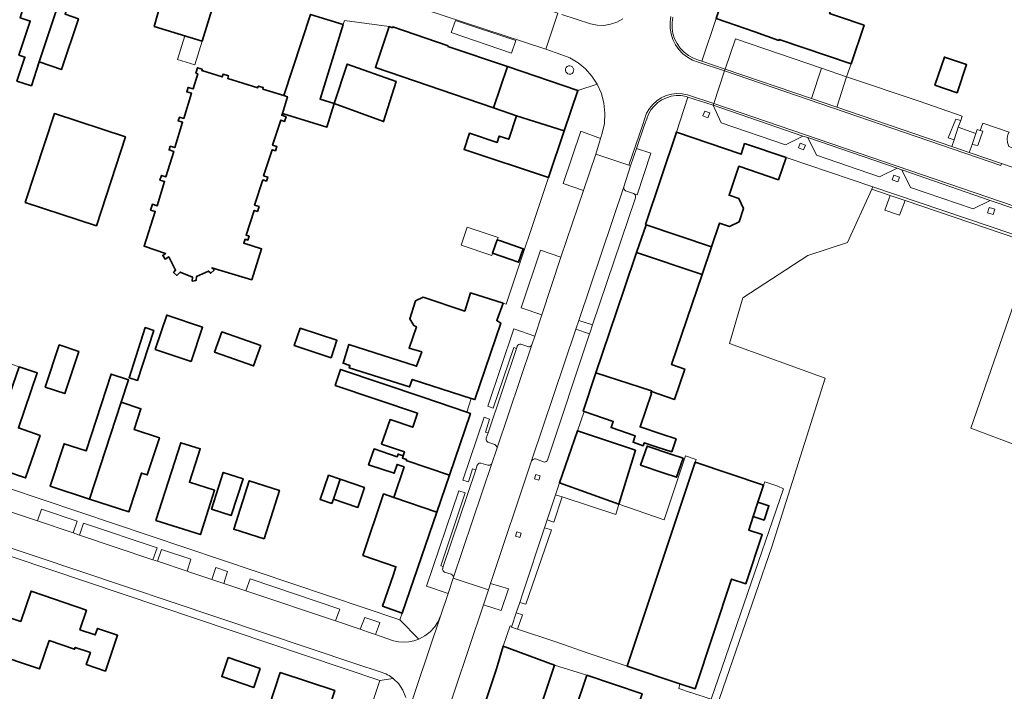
# Model space of a CAD drawing. Header units: metres. Extents: x 33225 to 36661, y 376385 to 377815.
# Tile 28 of 49: x 34772 to 34927, y 376929 to 377035. Entities that reach past the tile are written whole.
import ezdxf

# ---------------------------------------------------------------- set-up
doc = ezdxf.new("R2010")
doc.units = ezdxf.units.M
for name, color, linetype, lineweight in [('B-WE-GR-BEPLANTING_CULTUUR_HEESTERS-GV', 252, 'Continuous', 18), ('B-WE-GR-BEPLANTING_CULTUUR_VASTE PLANTENVAK-GV', 252, 'Continuous', 18), ('B-WE-GR-GRAS-GV', 252, 'Continuous', 13), ('B-WE-IE-TERREINAFSCHEIDING_KUNSTMATIG_MUUR-GV', 252, 'Continuous', 18), ('B-WE-OG-BEBOUWING-GV', 7, 'Continuous', 35), ('B-WE-OG-BEBOUWING_LUIFEL-GV', 252, 'Continuous', 18), ('B-WE-OG-TERREIN_CULTUURSCHEIDING-GV', 252, 'Continuous', 18), ('B-WE-OG-TERREIN_ERF-GV', 252, 'Continuous', 18), ('B-WE-OG-TERREIN_ONBEGROEID-GV', 252, 'Continuous', 18), ('B-WE-OG-WEG-GV', 252, 'Continuous', 18), ('B-WE-VH-VERHARDING_ASFALT-GV', 252, 'Continuous', 18), ('B-WE-VH-VERHARDING_BETONSTRAATSTEEN-GV', 252, 'Continuous', 18), ('B-WE-VH-VERHARDING_GESLOTEN-GV', 252, 'Continuous', 18), ('B-WE-VH-VERHARDING_HALFVERHARDING_GRIND-GV', 252, 'Continuous', 18), ('B-WE-VH-VERHARDING_STRAATBAKSTEEN-GV', 252, 'Continuous', 18), ('B-WE-VH-VERHARDING_TEGEL-GV', 252, 'Continuous', 18)]:
    doc.layers.add(name, color=color, linetype=linetype, lineweight=lineweight)

msp = doc.modelspace()

# ---------------------------------------------------------------- linework, layer by layer
at = {"layer": 'B-WE-GR-BEPLANTING_CULTUUR_HEESTERS-GV'}
for points in [[(34919.827, 377017.956), (34920.235, 377019.023), (34919.44, 377019.246), (34918.248, 377016.286), (34919.201, 377015.961)], [(34862.774, 377013.708), (34863.523, 377016.203), (34860.389, 377017.32), (34857.614, 377009.072), (34860.828, 377007.97)], [(34923.311, 377017.451), (34922.826, 377017.576), (34922.624, 377016.983), (34922.039, 377015.218), (34922.94, 377015.098), (34923.721, 377017.344)], [(34871.439, 377013.861), (34869.194, 377014.618), (34868.248, 377011.86), (34867.186, 377008.57), (34867.16, 377008.423), (34867.177, 377008.275), (34867.237, 377008.138), (34867.333, 377008.025), (34867.459, 377007.944), (34868.721, 377007.498), (34869.296, 377007.295)], [(34857.267, 376997.466), (34854.031, 376998.573), (34850.986, 376989.497), (34854.286, 376988.393)], [(34862.248, 376986.815), (34860.091, 376987.523), (34859.619, 376986.125), (34861.782, 376985.426), (34861.858, 376985.656)], [(34849.848, 376983.256), (34850.283, 376983.116), (34850.4, 376983.463), (34850.489, 376983.606), (34850.619, 376983.713), (34850.776, 376983.774), (34850.944, 376983.784), (34851.106, 376983.74), (34852.035, 376983.409), (34852.185, 376983.37), (34852.34, 376983.38), (34852.483, 376983.438), (34852.601, 376983.539), (34852.681, 376983.672), (34853.151, 376985.064), (34849.879, 376986.213), (34845.74, 376974.044), (34846.628, 376973.724)], [(34847.2, 376967.311), (34847.206, 376967.473), (34847.171, 376967.631), (34847.096, 376967.774), (34846.987, 376967.894), (34846.851, 376967.982), (34845.744, 376968.377), (34845.632, 376968.461), (34845.547, 376968.572), (34845.498, 376968.703), (34845.487, 376968.843), (34845.515, 376968.98), (34845.793, 376969.804), (34845.391, 376969.942), (34846.05, 376971.99), (34845.176, 376972.303), (34841.811, 376962.384), (34842.692, 376962.084), (34843.364, 376964.143), (34843.863, 376963.983), (34844.108, 376964.711), (34844.169, 376964.84), (34844.265, 376964.947), (34844.386, 376965.022), (34844.524, 376965.06), (34844.667, 376965.057), (34845.786, 376964.728), (34845.928, 376964.704), (34846.072, 376964.722), (34846.204, 376964.78), (34846.314, 376964.873), (34846.394, 376964.993)], [(34842.169, 376960.359), (34841.218, 376960.67), (34836.126, 376945.659), (34839.516, 376944.514), (34840.324, 376946.95), (34840.341, 376947.097), (34840.313, 376947.241), (34840.243, 376947.371), (34840.136, 376947.473), (34840.003, 376947.537), (34838.924, 376947.885), (34838.81, 376947.972), (34838.722, 376948.085), (34838.666, 376948.216), (34838.646, 376948.358), (34838.662, 376948.5), (34838.746, 376948.751), (34838.338, 376948.879)], [(34857.473, 376959.729), (34856.403, 376960.055), (34855.103, 376956.126), (34856.136, 376955.766)], [(34855.763, 376954.538), (34854.684, 376954.861), (34851.276, 376944.567), (34850.789, 376943.095), (34851.723, 376942.836)], [(34846.207, 376946.107), (34845.873, 376945.103), (34845.076, 376942.71), (34847.843, 376941.832), (34849.024, 376945.251)], [(34851.233, 376941.173), (34850.248, 376941.46), (34849.55, 376939.35), (34849.509, 376939.225), (34850.444, 376938.914)]]:
    msp.add_lwpolyline(points, close=True, dxfattribs=at)
at = {"layer": 'B-WE-GR-BEPLANTING_CULTUUR_VASTE PLANTENVAK-GV'}
msp.add_lwpolyline([(34840.68, 377034.76), (34840, 377032.85), (34849.48, 377029.62), (34850.16, 377031.62)], close=True, dxfattribs=at)
at = {"layer": 'B-WE-GR-GRAS-GV'}
msp.add_lwpolyline([(34945.14, 376961.78), (34921.791, 376970.577), (34931.839, 376999.485), (34911.487, 377006.415), (34910.59, 377004.08), (34908.288, 377004.874), (34909.111, 377007.224), (34906.23, 377008.205), (34902.41, 376999.814), (34896.126, 376997.763), (34885.939, 376991.082), (34883.823, 376983.873), (34898.904, 376978.449), (34890.503, 376951.858), (34880.185, 376922.026)], dxfattribs=at)
at = {"layer": 'B-WE-IE-TERREINAFSCHEIDING_KUNSTMATIG_MUUR-GV'}
msp.add_lwpolyline([(34931.993, 376999.927), (34906.401, 377008.58), (34906.23, 377008.205), (34909.111, 377007.224), (34911.487, 377006.415), (34931.839, 376999.485)], close=True, dxfattribs=at)
at = {"layer": 'B-WE-OG-BEBOUWING-GV'}
for points in [[(34769.796, 377038.289), (34769.675, 377037.924), (34772.67, 377036.927), (34772.096, 377035.204), (34773.704, 377034.669), (34771.919, 377029.306), (34772.86, 377028.993), (34771.606, 377025.227), (34773.894, 377024.489), (34775.136, 377028.235), (34781.427, 377047.213), (34773.53, 377049.691), (34769.998, 377038.895)], [(34785.8, 377045.84), (34781.427, 377047.213), (34775.136, 377028.235), (34778.642, 377027.068), (34781.297, 377035.046), (34779.185, 377035.749), (34779.934, 377037.997), (34782.901, 377037.01)], [(34885.441, 377046.185), (34881.692, 377035.099), (34887.828, 377032.966), (34891.597, 377031.635), (34891.649, 377031.786), (34902.987, 377027.942), (34905.009, 377034.007), (34901.112, 377035.342), (34899.579, 377035.863), (34899.685, 377036.176), (34893.797, 377038.177), (34895.37, 377042.806)], [(34800.781, 377031.502), (34803.45, 377040.2), (34795.71, 377042.62), (34793.235, 377033.816)], [(34822.96, 377034.11), (34817.85, 377035.73), (34813.626, 377022.929), (34814.214, 377022.762), (34813.419, 377020.131), (34820.414, 377017.97), (34821.568, 377021.706), (34819.341, 377022.394)], [(34830.25, 377033.82), (34828.051, 377027.353), (34846.668, 377021.022), (34848.87, 377027.496), (34839.48, 377030.68), (34839.51, 377030.76), (34830.78, 377033.74), (34830.73, 377033.61)], [(34916.162, 377024.566), (34919.642, 377023.385), (34921.148, 377027.825), (34917.668, 377029.006)], [(34813.419, 377020.131), (34814.214, 377022.762), (34813.626, 377022.929), (34810.337, 377023.955), (34810.409, 377024.186), (34809.623, 377024.431), (34809.535, 377024.148), (34804.815, 377025.624), (34804.939, 377026.023), (34804.062, 377026.297), (34803.934, 377025.888), (34800.717, 377026.893), (34800.776, 377027.082), (34800.054, 377027.308), (34799.796, 377026.469), (34800.089, 377026.379), (34799.354, 377023.987), (34798.574, 377024.227), (34798.364, 377023.544), (34799.099, 377023.318), (34797.872, 377019.327), (34797.203, 377019.532), (34797.021, 377018.942), (34797.697, 377018.734), (34796.47, 377014.742), (34795.755, 377014.962), (34795.574, 377014.372), (34796.295, 377014.15), (34795.068, 377010.157), (34794.367, 377010.373), (34794.139, 377009.632), (34794.874, 377009.406), (34793.697, 377005.58), (34792.937, 377005.813), (34792.659, 377004.91), (34793.398, 377004.683), (34791.636, 376999.203), (34795.023, 376998.068), (34794.57, 376997.759), (34794.962, 376997.185), (34795.518, 376997.564), (34796.594, 376995.453), (34796.271, 376995.09), (34796.813, 376994.609), (34797.29, 376995.146), (34799.281, 376994.326), (34799.224, 376993.734), (34799.824, 376993.813), (34799.882, 376994.42), (34801.792, 376995.3), (34802.137, 376994.947), (34802.644, 376995.441), (34802.298, 376995.795), (34808.576, 376993.931), (34810.132, 376998.813), (34807.326, 376999.679), (34807.539, 377000.322), (34807.997, 377000.17), (34808.202, 377000.787), (34807.69, 377000.957), (34808.984, 377004.859), (34809.479, 377004.694), (34809.734, 377005.461), (34809.028, 377005.695), (34810.338, 377009.644), (34810.893, 377009.459), (34811.102, 377010.09), (34810.457, 377010.304), (34811.821, 377014.417), (34812.302, 377014.257), (34812.526, 377014.934), (34811.881, 377015.148), (34813.18, 377019.066), (34813.75, 377018.877), (34813.989, 377019.599), (34813.304, 377019.826)], [(34821.568, 377021.706), (34829.344, 377018.848), (34831.308, 377025.17), (34823.616, 377027.891)], [(34859.92, 377023.75), (34848.87, 377027.496), (34846.668, 377021.022), (34849.23, 377020.11), (34850.269, 377019.767), (34857.788, 377017.391)], [(34788.714, 377016.417), (34777.527, 377020.094), (34772.931, 377006.11), (34784.118, 377002.434)], [(34857.788, 377017.391), (34850.269, 377019.767), (34849.047, 377016.064), (34847.557, 377016.556), (34847.233, 377015.573), (34842.87, 377017.014), (34842.022, 377014.446), (34855.327, 377010.054)], [(34892.722, 377013.208), (34886.18, 377015.37), (34885.64, 377013.69), (34875.45, 377017.19), (34870.59, 377002.65), (34870.68, 377002.6), (34880.979, 376999.106), (34882.25, 377002.853), (34883.816, 377002.33), (34885.335, 377003.071), (34886.015, 377005.141), (34885.307, 377006.716), (34883.74, 377007.242), (34885.286, 377011.799), (34891.526, 377009.682)], [(34880.979, 376999.106), (34870.68, 377002.6), (34869.178, 376998.199), (34879.503, 376994.756)], [(34847.929, 377000), (34847.257, 377000.234), (34846.519, 376998.112), (34850.611, 376996.687), (34851.349, 376998.809)], [(34879.503, 376994.756), (34869.178, 376998.199), (34867.22, 376992.46), (34864.92, 376985.64), (34862.794, 376979.247), (34871.555, 376976.438), (34871.517, 376976.327), (34875.147, 376975.095), (34876.764, 376979.861), (34874.688, 376980.566)], [(34848.17, 376990.249), (34843.034, 376991.863), (34842.115, 376988.999), (34835.601, 376991.171), (34834.377, 376990.621), (34833.458, 376987.758), (34834.115, 376986.73), (34834.507, 376986.513), (34833.367, 376983.159), (34835.344, 376982.576), (34834.549, 376980.308), (34823.885, 376983.752), (34822.962, 376980.789), (34824.048, 376980.443), (34823.932, 376980.048), (34833.414, 376977.053), (34833.863, 376978.235), (34843.16, 376975.25), (34843.73, 376975.07), (34847.8, 376987.11), (34847.155, 376987.489)], [(34793.388, 376982.965), (34799.039, 376981.066), (34800.853, 376986.462), (34795.202, 376988.361)], [(34791.828, 376986.393), (34789.263, 376978.501), (34790.598, 376978.067), (34793.163, 376985.96)], [(34803.863, 376985.717), (34802.744, 376982.504), (34808.889, 376980.363), (34810.008, 376983.576)], [(34816.198, 376986.324), (34815.284, 376983.574), (34821.079, 376981.648), (34821.993, 376984.398)], [(34778.276, 376983.655), (34776.072, 376977.037), (34779.142, 376976.015), (34781.345, 376982.633)], [(34771.964, 376980.238), (34768.993, 376971.566), (34766.735, 376964.849), (34772.974, 376962.712), (34775.27, 376969.416), (34771.84, 376970.591), (34774.811, 376979.262)], [(34832.432, 376966.214), (34832.306, 376965.838), (34832.971, 376965.614), (34832.917, 376965.454), (34839.722, 376963.146), (34843.03, 376972.89), (34842.431, 376973.094), (34835.539, 376975.443), (34822.572, 376979.808), (34821.723, 376977.285), (34834.69, 376972.92), (34833.944, 376970.703), (34830.371, 376971.906), (34829.024, 376968.04), (34832.635, 376966.817)], [(34871.517, 376976.327), (34871.555, 376976.438), (34862.794, 376979.247), (34860.79, 376973.22), (34860.92, 376973.19), (34865.511, 376971.632), (34865.173, 376970.638), (34868.985, 376969.345), (34868.641, 376968.331), (34870.236, 376967.79), (34870.397, 376968.265), (34872.449, 376967.568), (34874.728, 376966.834), (34875.392, 376968.866), (34873.138, 376969.599), (34869.741, 376970.751), (34871.528, 376976.018), (34871.431, 376976.051)], [(34788.008, 376974.64), (34789.156, 376978.178), (34786.427, 376979.065), (34782.495, 376966.968), (34779.041, 376968.091), (34776.867, 376961.404), (34783.054, 376959.393)], [(34783.054, 376959.393), (34789.236, 376957.384), (34791.219, 376963.486), (34792.139, 376963.187), (34794.041, 376969.039), (34790.075, 376970.328), (34791.145, 376973.62), (34788.008, 376974.64)], [(34869.023, 376967.069), (34859.864, 376970.141), (34857.03, 376961.95), (34866.369, 376958.574)], [(34800.138, 376966.29), (34800.47, 376967.325), (34797.403, 376968.259), (34793.5, 376956.021), (34800.515, 376953.785), (34802.743, 376960.775), (34798.782, 376962.037)], [(34832.917, 376965.454), (34832.971, 376965.614), (34832.306, 376965.838), (34832.432, 376966.214), (34831.639, 376966.48), (34831.495, 376966.055), (34827.856, 376967.285), (34826.982, 376964.777), (34830.989, 376963.463), (34831.472, 376964.85), (34832.584, 376964.463), (34830.961, 376959.644), (34837.746, 376957.328), (34839.722, 376963.146)], [(34876.533, 376965.825), (34874.555, 376966.48), (34870.842, 376967.742), (34869.824, 376964.745), (34873.537, 376963.483), (34875.48, 376962.835)], [(34878.385, 376929.509), (34884.135, 376946.79), (34886.379, 376946.043), (34888.96, 376953.8), (34886.834, 376954.507), (34887.552, 376956.665), (34888.301, 376958.916), (34889.191, 376961.593), (34878.393, 376965.186), (34867.704, 376933.063), (34876.018, 376930.297)], [(34802.253, 376957.822), (34805.372, 376956.828), (34807.211, 376962.597), (34804.092, 376963.591)], [(34810.517, 376953.128), (34812.955, 376960.763), (34808.192, 376962.284), (34805.754, 376954.649)], [(34822.523, 376962.503), (34820.679, 376963.132), (34819.358, 376959.341), (34821.188, 376958.703), (34821.452, 376959.362)], [(34822.523, 376962.503), (34821.452, 376959.362), (34825.271, 376958.073), (34826.328, 376961.205)], [(34826.073, 376950.492), (34831.284, 376948.738), (34830.914, 376947.522), (34829.177, 376942.505), (34832.279, 376941.41), (34837.746, 376957.328), (34830.961, 376959.644), (34829.34, 376960.197)], [(34888.301, 376958.916), (34887.552, 376956.665), (34889.271, 376956.093), (34890.02, 376958.344)], [(34782.58, 376941.915), (34773.853, 376944.892), (34772.226, 376940.123), (34769.428, 376941.035), (34767.472, 376935.239), (34775.15, 376932.64), (34776.706, 376937.1), (34780.698, 376935.727), (34780.798, 376936.02), (34783.173, 376935.21), (34782.532, 376933.33), (34785.547, 376932.301), (34787.472, 376937.943), (34784.295, 376939.027), (34783.941, 376937.989), (34781.522, 376938.814)], [(34848.17, 376936.22), (34847.13, 376932.65), (34845.457, 376927.616), (34852.816, 376925.123), (34867.246, 376920.289), (34868.224, 376923.209), (34868.84, 376925.104), (34870.051, 376928.719), (34861.36, 376931.631), (34859.431, 376925.873), (34854.378, 376927.566), (34856.279, 376933.239)], [(34809.929, 376932.696), (34804.888, 376934.416), (34803.872, 376931.438), (34808.913, 376929.718)], [(34813.044, 376932.057), (34809.573, 376921.464), (34818.195, 376918.638), (34821.666, 376929.232)]]:
    msp.add_lwpolyline(points, close=True, dxfattribs=at)
at = {"layer": 'B-WE-OG-BEBOUWING_LUIFEL-GV'}
for points in [[(34800.781, 377031.502), (34798.051, 377032.339), (34796.906, 377028.607), (34799.636, 377027.769)], [(34842.502, 377002.19), (34841.554, 376999.357), (34846.388, 376997.74), (34846.519, 376998.112), (34847.257, 377000.234), (34847.368, 377000.565)]]:
    msp.add_lwpolyline(points, close=True, dxfattribs=at)
at = {"layer": 'B-WE-OG-TERREIN_CULTUURSCHEIDING-GV'}
for points in [[(34880.939, 376927.877), (34886.052, 376942.828), (34892.302, 376960.989), (34891.43, 376961.429), (34889.403, 376962.079), (34889.191, 376961.593), (34888.301, 376958.916), (34890.02, 376958.344), (34889.271, 376956.093), (34887.552, 376956.665), (34886.834, 376954.507), (34888.96, 376953.8), (34886.379, 376946.043), (34884.135, 376946.79), (34878.385, 376929.509), (34876.018, 376930.297), (34875.829, 376929.567), (34877.698, 376928.914), (34877.703, 376928.912)], [(34775.464, 376957.794), (34774.851, 376955.945), (34780.48, 376954.056), (34781.109, 376955.905)], [(34782.105, 376955.572), (34781.475, 376953.722), (34793.037, 376949.842), (34793.691, 376951.696)], [(34794.389, 376951.462), (34793.738, 376949.606), (34798.411, 376948.038), (34799.021, 376949.913)], [(34804.76, 376947.993), (34802.919, 376948.609), (34802.322, 376946.726), (34804.218, 376946.089)], [(34808.315, 376946.803), (34807.675, 376944.929), (34821.762, 376940.201), (34822.48, 376942.064)], [(34828.55, 376939.31), (34828.764, 376939.962), (34826.388, 376940.757), (34825.675, 376938.888), (34826.83, 376938.5), (34828.092, 376938.059)]]:
    msp.add_lwpolyline(points, close=True, dxfattribs=at)
at = {"layer": 'B-WE-OG-TERREIN_ERF-GV'}
for points in [[(34803.45, 377040.2), (34800.781, 377031.502), (34793.235, 377033.816), (34795.71, 377042.62)], [(34764.45, 376963.03), (34831.93, 376940.38), (34832.279, 376941.41), (34829.177, 376942.505), (34830.914, 376947.522), (34831.284, 376948.738), (34826.073, 376950.492), (34829.34, 376960.197), (34830.961, 376959.644), (34832.584, 376964.463), (34831.472, 376964.85), (34830.989, 376963.463), (34826.982, 376964.777), (34827.856, 376967.285), (34831.495, 376966.055), (34831.639, 376966.48), (34832.432, 376966.214), (34832.635, 376966.817), (34829.024, 376968.04), (34830.371, 376971.906), (34833.944, 376970.703), (34834.69, 376972.92), (34821.723, 376977.285), (34822.572, 376979.808), (34835.539, 376975.443), (34842.431, 376973.094), (34843.16, 376975.25), (34833.863, 376978.235), (34833.414, 376977.053), (34823.932, 376980.048), (34824.048, 376980.443), (34822.962, 376980.789), (34823.885, 376983.752), (34834.549, 376980.308), (34835.344, 376982.576), (34833.367, 376983.159), (34834.507, 376986.513), (34834.115, 376986.73), (34833.458, 376987.758), (34834.377, 376990.621), (34835.601, 376991.171), (34842.115, 376988.999), (34843.034, 376991.863), (34848.17, 376990.249), (34848.64, 376990.108), (34855.327, 377010.054), (34842.022, 377014.446), (34842.87, 377017.014), (34847.233, 377015.573), (34847.557, 377016.556), (34849.047, 377016.064), (34850.269, 377019.767), (34849.23, 377020.11), (34846.668, 377021.022), (34828.051, 377027.353), (34830.25, 377033.82), (34823.17, 377034.78), (34822.96, 377034.11), (34819.341, 377022.394), (34821.568, 377021.706), (34820.414, 377017.97), (34813.419, 377020.131), (34813.304, 377019.826), (34813.989, 377019.599), (34813.75, 377018.877), (34813.18, 377019.066), (34811.881, 377015.148), (34812.526, 377014.934), (34812.302, 377014.257), (34811.821, 377014.417), (34810.457, 377010.304), (34811.102, 377010.09), (34810.893, 377009.459), (34810.338, 377009.644), (34809.028, 377005.695), (34809.734, 377005.461), (34809.479, 377004.694), (34808.984, 377004.859), (34807.69, 377000.957), (34808.202, 377000.787), (34807.997, 377000.17), (34807.539, 377000.322), (34807.326, 376999.679), (34810.132, 376998.813), (34808.576, 376993.931), (34802.298, 376995.795), (34802.644, 376995.441), (34802.137, 376994.947), (34801.792, 376995.3), (34799.882, 376994.42), (34799.824, 376993.813), (34799.224, 376993.734), (34799.281, 376994.326), (34797.29, 376995.146), (34796.813, 376994.609), (34796.271, 376995.09), (34796.594, 376995.453), (34795.518, 376997.564), (34794.962, 376997.185), (34794.57, 376997.759), (34795.023, 376998.068), (34791.636, 376999.203), (34793.398, 377004.683), (34792.659, 377004.91), (34792.937, 377005.813), (34793.697, 377005.58), (34794.874, 377009.406), (34794.139, 377009.632), (34794.367, 377010.373), (34795.068, 377010.157), (34796.295, 377014.15), (34795.574, 377014.372), (34795.755, 377014.962), (34796.47, 377014.742), (34797.697, 377018.734), (34797.021, 377018.942), (34797.203, 377019.532), (34797.872, 377019.327), (34799.099, 377023.318), (34798.364, 377023.544), (34798.574, 377024.227), (34799.354, 377023.987), (34800.089, 377026.379), (34799.796, 377026.469), (34800.054, 377027.308), (34800.776, 377027.082), (34800.717, 377026.893), (34803.934, 377025.888), (34804.062, 377026.297), (34804.939, 377026.023), (34804.815, 377025.624), (34809.535, 377024.148), (34809.623, 377024.431), (34810.409, 377024.186), (34810.337, 377023.955), (34813.626, 377022.929), (34817.85, 377035.73)], [(34781.297, 377035.046), (34778.642, 377027.068), (34775.136, 377028.235), (34773.894, 377024.489), (34771.606, 377025.227), (34772.86, 377028.993), (34771.919, 377029.306), (34773.704, 377034.669), (34772.096, 377035.204)], [(34901.112, 377035.342), (34905.009, 377034.007), (34902.987, 377027.942), (34902.262, 377025.881), (34913.69, 377022.04), (34920.442, 377019.719), (34920.235, 377019.023), (34919.827, 377017.956), (34922.624, 377016.983), (34922.826, 377017.576), (34923.311, 377017.451), (34923.681, 377018.613), (34927.842, 377017.192)], [(34880.185, 376922.026), (34890.503, 376951.858), (34898.904, 376978.449), (34883.823, 376983.873), (34885.939, 376991.082), (34896.126, 376997.763), (34902.41, 376999.814), (34906.23, 377008.205), (34906.401, 377008.58), (34892.722, 377013.208), (34891.526, 377009.682), (34885.286, 377011.799), (34883.74, 377007.242), (34885.307, 377006.716), (34886.015, 377005.141), (34885.335, 377003.071), (34883.816, 377002.33), (34882.25, 377002.853), (34880.979, 376999.106), (34879.503, 376994.756), (34874.688, 376980.566), (34876.764, 376979.861), (34875.147, 376975.095), (34871.517, 376976.327), (34871.431, 376976.051), (34871.528, 376976.018), (34869.741, 376970.751), (34873.138, 376969.599), (34875.392, 376968.866), (34874.728, 376966.834), (34872.449, 376967.568), (34870.397, 376968.265), (34870.236, 376967.79), (34868.641, 376968.331), (34868.985, 376969.345), (34865.173, 376970.638), (34865.511, 376971.632), (34860.92, 376973.19), (34859.864, 376970.141), (34869.023, 376967.069), (34866.369, 376958.574), (34873.52, 376956.125), (34876.907, 376966.189), (34878.545, 376965.64), (34878.393, 376965.186), (34889.191, 376961.593), (34889.403, 376962.079), (34891.43, 376961.429), (34892.302, 376960.989), (34886.052, 376942.828), (34880.939, 376927.877)], [(34931.839, 376999.485), (34921.791, 376970.577), (34945.14, 376961.78), (34920.997, 376887.895), (34920.691, 376886.051), (34920.474, 376884.741), (34928.68, 376887.43)], [(34769.789, 376891.528), (34793.554, 376883.699), (34797.382, 376894.998), (34803.609, 376892.888), (34801.831, 376887.641), (34805.393, 376886.48), (34806.429, 376889.479), (34812.525, 376887.373), (34810.089, 376880.32), (34804.399, 376882.286), (34803.765, 376880.567), (34799.892, 376881.917), (34799.025, 376879.36), (34799.24, 376879.29), (34798.97, 376878.4), (34806.8, 376876.15), (34808.58, 376876.39), (34810.36, 376876.63), (34814.8, 376889.41), (34816.5, 376894.22), (34828.73, 376930.83), (34759.41, 376954.12)]]:
    msp.add_lwpolyline(points, dxfattribs=at)
for points in [[(34916.162, 377024.566), (34917.668, 377029.006), (34921.148, 377027.825), (34919.642, 377023.385)], [(34831.308, 377025.17), (34829.344, 377018.848), (34821.568, 377021.706), (34823.616, 377027.891)], [(34784.118, 377002.434), (34772.931, 377006.11), (34777.527, 377020.094), (34788.714, 377016.417)], [(34851.349, 376998.809), (34850.611, 376996.687), (34846.519, 376998.112), (34847.257, 377000.234), (34847.929, 377000)], [(34795.202, 376988.361), (34800.853, 376986.462), (34799.039, 376981.066), (34793.388, 376982.965)], [(34790.598, 376978.067), (34789.263, 376978.501), (34791.828, 376986.393), (34793.163, 376985.96)], [(34802.744, 376982.504), (34803.863, 376985.717), (34810.008, 376983.576), (34808.889, 376980.363)], [(34815.284, 376983.574), (34816.198, 376986.324), (34821.993, 376984.398), (34821.079, 376981.648)], [(34776.072, 376977.037), (34778.276, 376983.655), (34781.345, 376982.633), (34779.142, 376976.015)], [(34766.735, 376964.849), (34760.735, 376966.905), (34763.031, 376973.609), (34765.231, 376972.855), (34768.201, 376981.527), (34771.964, 376980.238), (34774.811, 376979.262), (34771.84, 376970.591), (34775.27, 376969.416), (34772.974, 376962.712)], [(34789.156, 376978.178), (34788.008, 376974.64), (34791.145, 376973.62), (34790.075, 376970.328), (34794.041, 376969.039), (34792.139, 376963.187), (34791.219, 376963.486), (34789.236, 376957.384), (34783.054, 376959.393), (34776.867, 376961.404), (34779.041, 376968.091), (34782.495, 376966.968), (34786.427, 376979.065)], [(34800.47, 376967.325), (34800.138, 376966.29), (34798.782, 376962.037), (34802.743, 376960.775), (34800.515, 376953.785), (34793.5, 376956.021), (34797.403, 376968.259)], [(34874.555, 376966.48), (34876.533, 376965.825), (34875.48, 376962.835), (34873.537, 376963.483), (34869.824, 376964.745), (34870.842, 376967.742)], [(34802.253, 376957.822), (34804.092, 376963.591), (34807.211, 376962.597), (34805.372, 376956.828)], [(34808.192, 376962.284), (34812.955, 376960.763), (34810.517, 376953.128), (34805.754, 376954.649)], [(34821.188, 376958.703), (34819.358, 376959.341), (34820.679, 376963.132), (34822.523, 376962.503), (34826.328, 376961.205), (34825.271, 376958.073), (34821.452, 376959.362)], [(34857.03, 376961.95), (34856.403, 376960.055), (34857.473, 376959.729), (34865.908, 376956.956), (34866.369, 376958.574)], [(34772.226, 376940.123), (34773.853, 376944.892), (34782.58, 376941.915), (34781.522, 376938.814), (34783.941, 376937.989), (34784.295, 376939.027), (34787.472, 376937.943), (34785.547, 376932.301), (34782.532, 376933.33), (34783.173, 376935.21), (34780.798, 376936.02), (34780.698, 376935.727), (34776.706, 376937.1), (34775.15, 376932.64), (34767.472, 376935.239), (34769.428, 376941.035)], [(34808.913, 376929.718), (34803.872, 376931.438), (34804.888, 376934.416), (34809.929, 376932.696)], [(34861.36, 376931.631), (34856.279, 376933.239), (34854.378, 376927.566), (34859.431, 376925.873)], [(34813.044, 376932.057), (34821.666, 376929.232), (34818.195, 376918.638), (34809.573, 376921.464)]]:
    msp.add_lwpolyline(points, close=True, dxfattribs=at)
at = {"layer": 'B-WE-OG-TERREIN_ONBEGROEID-GV'}
for points in [[(34858.686, 377027.633), (34858.461, 377027.603), (34858.259, 377027.5), (34858.103, 377027.334), (34858.012, 377027.126), (34857.996, 377026.9), (34858.056, 377026.681), (34858.187, 377026.495), (34858.372, 377026.364), (34858.591, 377026.302), (34858.816, 377026.332), (34859.018, 377026.435), (34859.174, 377026.601), (34859.265, 377026.809), (34859.281, 377027.035), (34859.221, 377027.254), (34859.09, 377027.44), (34858.905, 377027.571)], [(34880.4, 377019.439), (34880.697, 377020.218), (34879.941, 377020.507), (34879.643, 377019.727)], [(34895.468, 377014.383), (34895.76, 377015.141), (34894.959, 377015.449), (34894.668, 377014.691)], [(34910.337, 377009.364), (34910.586, 377010.107), (34909.681, 377010.41), (34909.432, 377009.668)], [(34925.331, 377004.197), (34925.586, 377005.031), (34924.693, 377005.304), (34924.437, 377004.471)], [(34853.107, 376962.579), (34853.776, 376962.376), (34853.98, 376963.046), (34853.31, 376963.249)], [(34850.125, 376953.566), (34850.795, 376953.362), (34850.999, 376954.032), (34850.329, 376954.235)]]:
    msp.add_lwpolyline(points, close=True, dxfattribs=at)
at = {"layer": 'B-WE-OG-WEG-GV'}
for points in [[(34913.69, 377022.04), (34902.262, 377025.881), (34900.701, 377021.105), (34918.846, 377014.893), (34919.201, 377015.961), (34918.248, 377016.286), (34919.44, 377019.246), (34920.235, 377019.023), (34920.442, 377019.719)], [(34927.553, 377016.065), (34927.547, 377016.164), (34927.659, 377016.786), (34927.842, 377017.192), (34923.681, 377018.613), (34923.311, 377017.451), (34923.721, 377017.344), (34922.94, 377015.098), (34922.039, 377015.218), (34921.578, 377013.967), (34926.629, 377012.239), (34937.367, 377008.539), (34937.774, 377008.509), (34938.17, 377008.577), (34939.114, 377008.628), (34940.322, 377012.226), (34941.796, 377012.469), (34942.238, 377013.624), (34940.46, 377013.95), (34940.181, 377013.147), (34939.697, 377011.754), (34939.31, 377010.64), (34927.78, 377014.93), (34927.588, 377015.533)]]:
    msp.add_lwpolyline(points, close=True, dxfattribs=at)
at = {"layer": 'B-WE-VH-VERHARDING_ASFALT-GV'}
msp.add_lwpolyline([(34768.823, 377059.093), (34785.281, 377053.524), (34787.654, 377052.721), (34796.943, 377049.577), (34800.746, 377048.291), (34820.43, 377041.63), (34825.916, 377039.814), (34854.875, 377030.225), (34856.773, 377035.899), (34834.275, 377043.351), (34833.535, 377043.596), (34832.743, 377043.859), (34815.997, 377049.406), (34815.419, 377049.597), (34808.427, 377051.974), (34771.062, 377064.675)], dxfattribs=at)
for points in [[(34966.865, 376998.694), (34962.655, 377000.172), (34946.54, 377005.474), (34946.251, 377005.575), (34946.002, 377005.755), (34945.805, 377006.015), (34945.188, 377006.693), (34944.08, 377007.185), (34939.114, 377008.628), (34938.17, 377008.577), (34937.774, 377008.509), (34937.367, 377008.539), (34926.629, 377012.239), (34926.529, 377011.942), (34883.018, 377026.81), (34881.37, 377021.669), (34955.343, 376996.399), (34963.32, 376993.674), (34964.02, 376995.104), (34964.17, 376995.323), (34964.374, 376995.495), (34964.616, 376995.606), (34965.006, 376995.645), (34965.381, 376995.53)], [(34852.64, 376965.423), (34859.619, 376986.125), (34860.091, 376987.523), (34867.186, 377008.57), (34868.248, 377011.86), (34867.979, 377011.951), (34862.774, 377013.708), (34860.828, 377007.97), (34857.267, 376997.466), (34854.286, 376988.393), (34853.151, 376985.064), (34852.681, 376983.672), (34847.2, 376967.311), (34846.394, 376964.993), (34840.324, 376946.95), (34845.873, 376945.103), (34846.207, 376946.107)], [(34845.076, 376942.71), (34845.873, 376945.103), (34840.324, 376946.95), (34839.516, 376944.514), (34838.38, 376941.085), (34832.789, 376924.594), (34831.845, 376921.642), (34837.386, 376919.837), (34838.313, 376922.593)]]:
    msp.add_lwpolyline(points, close=True, dxfattribs=at)
at = {"layer": 'B-WE-VH-VERHARDING_BETONSTRAATSTEEN-GV'}
for points in [[(34856.773, 377035.899), (34854.875, 377030.225), (34857.252, 377029.428), (34858.66, 377028.866), (34859.965, 377028.096), (34861.139, 377027.136), (34862.152, 377026.009), (34862.982, 377024.741), (34863.636, 377023.283), (34864.049, 377021.738), (34864.208, 377020.148), (34864.111, 377018.552), (34863.76, 377016.993), (34863.523, 377016.203), (34862.774, 377013.708), (34867.979, 377011.951), (34870.147, 377018.372), (34870.461, 377019.365), (34870.772, 377020.15), (34871.198, 377020.878), (34871.73, 377021.533), (34872.355, 377022.1), (34873.059, 377022.565), (34873.84, 377022.924), (34874.668, 377023.158), (34875.522, 377023.261), (34876.381, 377023.231), (34877.225, 377023.068), (34881.37, 377021.669), (34883.018, 377026.81), (34878.859, 377028.197), (34878.001, 377028.519), (34877.201, 377028.964), (34876.477, 377029.525), (34875.844, 377030.187), (34875.318, 377030.937), (34874.907, 377031.764), (34874.625, 377032.643), (34874.478, 377033.554), (34874.471, 377034.478), (34874.603, 377035.392)], [(34866.998, 377035.017), (34866.07, 377034.508), (34865.068, 377034.165), (34864.022, 377033.999), (34862.963, 377034.014), (34861.923, 377034.21), (34857.424, 377035.685)], [(34874.603, 377035.392), (34874.471, 377034.478), (34874.478, 377033.554), (34874.625, 377032.643), (34874.907, 377031.764), (34875.318, 377030.937), (34875.844, 377030.187), (34876.477, 377029.525), (34877.201, 377028.964), (34878.001, 377028.519), (34878.859, 377028.197), (34883.018, 377026.81), (34883.13, 377027.12), (34879.443, 377028.348), (34878.958, 377028.51), (34878.131, 377028.806), (34877.359, 377029.226), (34876.661, 377029.759), (34876.053, 377030.393), (34875.55, 377031.113), (34875.168, 377031.89), (34874.908, 377032.716), (34874.776, 377033.572), (34874.776, 377034.438), (34874.906, 377035.294)]]:
    msp.add_lwpolyline(points, dxfattribs=at)
for points in [[(34868.993, 377006.835), (34869.023, 377006.988), (34869.007, 377007.144), (34868.948, 377007.288), (34868.85, 377007.41), (34868.721, 377007.498), (34867.459, 377007.944), (34867.333, 377008.025), (34867.237, 377008.138), (34867.177, 377008.275), (34867.16, 377008.423), (34867.186, 377008.57), (34860.091, 376987.523), (34862.248, 376986.815)], [(34861.782, 376985.426), (34859.619, 376986.125), (34852.64, 376965.423), (34852.733, 376965.54), (34852.85, 376965.633), (34852.985, 376965.695), (34853.132, 376965.725), (34853.281, 376965.719), (34854.533, 376965.264), (34854.679, 376965.227), (34854.829, 376965.237), (34854.969, 376965.292), (34855.085, 376965.388), (34855.166, 376965.515)], [(34852.681, 376983.672), (34852.601, 376983.539), (34852.483, 376983.438), (34852.34, 376983.38), (34852.185, 376983.37), (34852.035, 376983.409), (34851.106, 376983.74), (34850.944, 376983.784), (34850.776, 376983.774), (34850.619, 376983.713), (34850.489, 376983.606), (34850.4, 376983.463), (34850.283, 376983.116), (34845.793, 376969.804), (34845.515, 376968.98), (34845.487, 376968.843), (34845.498, 376968.703), (34845.547, 376968.572), (34845.632, 376968.461), (34845.744, 376968.377), (34846.851, 376967.982), (34846.987, 376967.894), (34847.096, 376967.774), (34847.171, 376967.631), (34847.206, 376967.473), (34847.2, 376967.311)], [(34865.908, 376956.956), (34857.473, 376959.729), (34856.136, 376955.766), (34855.103, 376956.126), (34854.684, 376954.861), (34855.763, 376954.538), (34851.723, 376942.836), (34850.789, 376943.095), (34850.248, 376941.46), (34851.233, 376941.173), (34850.444, 376938.914), (34856.456, 376936.894), (34861.587, 376935.146), (34867.704, 376933.063), (34878.393, 376965.186), (34878.545, 376965.64), (34876.907, 376966.189), (34873.52, 376956.125), (34866.369, 376958.574)], [(34846.394, 376964.993), (34846.314, 376964.873), (34846.204, 376964.78), (34846.072, 376964.722), (34845.928, 376964.704), (34845.786, 376964.728), (34844.667, 376965.057), (34844.524, 376965.06), (34844.386, 376965.022), (34844.265, 376964.947), (34844.169, 376964.84), (34844.108, 376964.711), (34843.863, 376963.983), (34838.746, 376948.751), (34838.662, 376948.5), (34838.646, 376948.358), (34838.666, 376948.216), (34838.722, 376948.085), (34838.81, 376947.972), (34838.924, 376947.885), (34840.003, 376947.537), (34840.136, 376947.473), (34840.243, 376947.371), (34840.313, 376947.241), (34840.341, 376947.097), (34840.324, 376946.95)]]:
    msp.add_lwpolyline(points, close=True, dxfattribs=at)
at = {"layer": 'B-WE-VH-VERHARDING_GESLOTEN-GV'}
msp.add_lwpolyline([(34911.487, 377006.415), (34909.111, 377007.224), (34908.288, 377004.874), (34910.59, 377004.08)], close=True, dxfattribs=at)
at = {"layer": 'B-WE-VH-VERHARDING_HALFVERHARDING_GRIND-GV'}
msp.add_lwpolyline([(34877.698, 376928.914), (34875.829, 376929.567), (34876.018, 376930.297), (34867.704, 376933.063), (34861.587, 376935.146), (34856.456, 376936.894), (34850.444, 376938.914), (34849.509, 376939.225), (34849.55, 376939.35), (34849.26, 376939.44), (34848.17, 376936.22), (34856.279, 376933.239), (34861.36, 376931.631), (34870.051, 376928.719)], dxfattribs=at)
at = {"layer": 'B-WE-VH-VERHARDING_STRAATBAKSTEEN-GV'}
for points in [[(34898.326, 377027.244), (34884.737, 377031.886), (34883.13, 377027.12), (34896.72, 377022.479)], [(34902.262, 377025.881), (34898.326, 377027.244), (34896.72, 377022.479), (34900.701, 377021.105)], [(34900.701, 377021.105), (34896.72, 377022.479), (34883.13, 377027.12), (34883.018, 377026.81), (34926.529, 377011.942), (34926.629, 377012.239), (34921.578, 377013.967), (34918.846, 377014.893)], [(34870.147, 377018.372), (34867.979, 377011.951), (34868.248, 377011.86), (34869.194, 377014.618), (34870.42, 377018.341), (34870.773, 377019.259), (34871.058, 377019.992), (34871.451, 377020.673), (34871.941, 377021.288), (34872.518, 377021.821), (34873.169, 377022.262), (34873.885, 377022.603), (34874.644, 377022.831), (34875.429, 377022.941), (34876.221, 377022.931), (34877.003, 377022.801), (34877.273, 377022.712), (34881.232, 377021.405), (34881.37, 377021.669), (34877.225, 377023.068), (34876.381, 377023.231), (34875.522, 377023.261), (34874.668, 377023.158), (34873.84, 377022.924), (34873.059, 377022.565), (34872.355, 377022.1), (34871.73, 377021.533), (34871.198, 377020.878), (34870.772, 377020.15), (34870.461, 377019.365)], [(34881.232, 377021.405), (34882.495, 377018.638), (34892.644, 377015.2), (34895.365, 377016.57)], [(34896.154, 377016.337), (34897.504, 377013.549), (34907.433, 377010.161), (34910.214, 377011.524)], [(34910.972, 377011.237), (34912.302, 377008.483), (34922.201, 377005.092), (34924.882, 377006.438)]]:
    msp.add_lwpolyline(points, close=True, dxfattribs=at)
for points in [[(34955.343, 376996.399), (34881.37, 377021.669), (34881.232, 377021.405), (34895.365, 377016.57), (34896.154, 377016.337), (34910.214, 377011.524), (34910.972, 377011.237), (34924.882, 377006.438), (34932.794, 377003.752)], [(34832.789, 376924.594), (34838.38, 376941.085), (34837.958, 376940.121), (34837.379, 376939.242), (34836.661, 376938.473), (34835.824, 376937.836), (34834.891, 376937.349), (34834.124, 376937.086), (34833.33, 376936.925), (34832.521, 376936.869), (34831.712, 376936.918), (34830.916, 376937.072), (34828.092, 376938.059), (34826.83, 376938.5), (34825.675, 376938.888), (34821.762, 376940.201), (34807.675, 376944.929), (34804.218, 376946.089), (34802.322, 376946.726), (34798.683, 376947.947), (34798.411, 376948.038), (34793.738, 376949.606), (34793.037, 376949.842), (34781.475, 376953.722), (34780.48, 376954.056), (34774.851, 376955.945), (34770.115, 376957.535)], [(34759.9, 376955.3), (34824.96, 376933.462), (34828.82, 376932.194), (34829.718, 376931.848), (34829.962, 376931.724), (34830.2, 376931.588), (34830.431, 376931.443), (34830.656, 376931.286), (34830.873, 376931.12), (34831.73, 376930.274), (34832.399, 376929.273), (34832.854, 376928.157)]]:
    msp.add_lwpolyline(points, dxfattribs=at)
at = {"layer": 'B-WE-VH-VERHARDING_TEGEL-GV'}
for points in [[(34817.85, 377035.73), (34822.96, 377034.11), (34823.17, 377034.78), (34830.25, 377033.82), (34830.73, 377033.61), (34830.78, 377033.74), (34839.51, 377030.76), (34839.48, 377030.68), (34848.87, 377027.496), (34859.92, 377023.75), (34862.982, 377024.741), (34862.152, 377026.009), (34861.139, 377027.136), (34859.965, 377028.096), (34858.66, 377028.866), (34857.252, 377029.428), (34854.875, 377030.225), (34825.916, 377039.814)], [(34857.424, 377035.685), (34861.923, 377034.21), (34862.963, 377034.014), (34864.022, 377033.999), (34865.068, 377034.165), (34866.07, 377034.508), (34866.998, 377035.017)], [(34874.906, 377035.294), (34874.776, 377034.438), (34874.776, 377033.572), (34874.908, 377032.716), (34875.168, 377031.89), (34875.55, 377031.113), (34876.053, 377030.393), (34876.661, 377029.759), (34877.359, 377029.226), (34878.131, 377028.806), (34878.958, 377028.51), (34879.443, 377028.348), (34881.692, 377035.099)], [(34845.457, 376927.616), (34847.13, 376932.65), (34848.17, 376936.22), (34849.26, 376939.44), (34849.55, 376939.35), (34850.248, 376941.46), (34850.789, 376943.095), (34851.276, 376944.567), (34854.684, 376954.861), (34855.103, 376956.126), (34856.403, 376960.055), (34857.03, 376961.95), (34859.864, 376970.141), (34860.92, 376973.19), (34860.79, 376973.22), (34862.794, 376979.247), (34864.92, 376985.64), (34867.22, 376992.46), (34869.178, 376998.199), (34870.68, 377002.6), (34870.59, 377002.65), (34875.45, 377017.19), (34877.273, 377022.712), (34877.003, 377022.801), (34876.221, 377022.931), (34875.429, 377022.941), (34874.644, 377022.831), (34873.885, 377022.603), (34873.169, 377022.262), (34872.518, 377021.821), (34871.941, 377021.288), (34871.451, 377020.673), (34871.058, 377019.992), (34870.773, 377019.259), (34870.42, 377018.341), (34869.194, 377014.618), (34871.439, 377013.861), (34869.296, 377007.295), (34868.721, 377007.498), (34868.85, 377007.41), (34868.948, 377007.288), (34869.007, 377007.144), (34869.023, 377006.988), (34868.993, 377006.835), (34862.248, 376986.815), (34861.858, 376985.656), (34861.782, 376985.426), (34855.166, 376965.515), (34855.085, 376965.388), (34854.969, 376965.292), (34854.829, 376965.237), (34854.679, 376965.227), (34854.533, 376965.264), (34853.281, 376965.719), (34853.132, 376965.725), (34852.985, 376965.695), (34852.85, 376965.633), (34852.733, 376965.54), (34852.64, 376965.423), (34846.207, 376946.107), (34849.024, 376945.251), (34847.843, 376941.832), (34845.076, 376942.71), (34838.313, 376922.593)], [(34932.794, 377003.752), (34924.882, 377006.438), (34922.201, 377005.092), (34912.302, 377008.483), (34910.972, 377011.237), (34910.214, 377011.524), (34907.433, 377010.161), (34897.504, 377013.549), (34896.154, 377016.337), (34895.365, 377016.57), (34892.644, 377015.2), (34882.495, 377018.638), (34881.232, 377021.405), (34877.273, 377022.712), (34875.45, 377017.19), (34885.64, 377013.69), (34886.18, 377015.37), (34892.722, 377013.208), (34906.401, 377008.58), (34931.993, 376999.927)], [(34770.115, 376957.535), (34774.851, 376955.945), (34775.464, 376957.794), (34781.109, 376955.905), (34780.48, 376954.056), (34781.475, 376953.722), (34782.105, 376955.572), (34793.691, 376951.696), (34793.037, 376949.842), (34793.738, 376949.606), (34794.389, 376951.462), (34799.021, 376949.913), (34798.411, 376948.038), (34798.683, 376947.947), (34802.322, 376946.726), (34802.919, 376948.609), (34804.76, 376947.993), (34804.218, 376946.089), (34807.675, 376944.929), (34808.315, 376946.803), (34822.48, 376942.064), (34821.762, 376940.201), (34825.675, 376938.888), (34826.388, 376940.757), (34828.764, 376939.962), (34828.55, 376939.31), (34828.092, 376938.059), (34830.916, 376937.072), (34831.712, 376936.918), (34832.521, 376936.869), (34833.33, 376936.925), (34834.124, 376937.086), (34834.891, 376937.349), (34831.93, 376940.38), (34764.45, 376963.03)], [(34832.854, 376928.157), (34832.399, 376929.273), (34831.73, 376930.274), (34830.873, 376931.12), (34828.73, 376930.83), (34816.5, 376894.22)]]:
    msp.add_lwpolyline(points, dxfattribs=at)
for points in [[(34881.692, 377035.099), (34879.443, 377028.348), (34883.13, 377027.12), (34884.737, 377031.886), (34898.326, 377027.244), (34902.262, 377025.881), (34902.987, 377027.942), (34891.649, 377031.786), (34891.597, 377031.635), (34887.828, 377032.966)], [(34840, 377032.85), (34840.68, 377034.76), (34850.16, 377031.62), (34849.48, 377029.62)], [(34858.686, 377027.633), (34858.905, 377027.571), (34859.09, 377027.44), (34859.221, 377027.254), (34859.281, 377027.035), (34859.265, 377026.809), (34859.174, 377026.601), (34859.018, 377026.435), (34858.816, 377026.332), (34858.591, 377026.302), (34858.372, 377026.364), (34858.187, 377026.495), (34858.056, 377026.681), (34857.996, 377026.9), (34858.012, 377027.126), (34858.103, 377027.334), (34858.259, 377027.5), (34858.461, 377027.603)], [(34863.523, 377016.203), (34863.76, 377016.993), (34864.111, 377018.552), (34864.208, 377020.148), (34864.049, 377021.738), (34863.636, 377023.283), (34862.982, 377024.741), (34859.92, 377023.75), (34857.788, 377017.391), (34855.327, 377010.054), (34848.64, 376990.108), (34848.17, 376990.249), (34847.155, 376987.489), (34847.8, 376987.11), (34843.73, 376975.07), (34843.16, 376975.25), (34842.431, 376973.094), (34843.03, 376972.89), (34839.722, 376963.146), (34837.746, 376957.328), (34832.279, 376941.41), (34831.93, 376940.38), (34834.891, 376937.349), (34835.824, 376937.836), (34836.661, 376938.473), (34837.379, 376939.242), (34837.958, 376940.121), (34838.38, 376941.085), (34839.516, 376944.514), (34836.126, 376945.659), (34841.218, 376960.67), (34842.169, 376960.359), (34838.338, 376948.879), (34838.746, 376948.751), (34843.863, 376963.983), (34843.364, 376964.143), (34842.692, 376962.084), (34841.811, 376962.384), (34845.176, 376972.303), (34846.05, 376971.99), (34845.391, 376969.942), (34845.793, 376969.804), (34850.283, 376983.116), (34849.848, 376983.256), (34846.628, 376973.724), (34845.74, 376974.044), (34849.879, 376986.213), (34853.151, 376985.064), (34854.286, 376988.393), (34850.986, 376989.497), (34854.031, 376998.573), (34857.267, 376997.466), (34860.828, 377007.97), (34857.614, 377009.072), (34860.389, 377017.32)], [(34879.643, 377019.727), (34879.941, 377020.507), (34880.697, 377020.218), (34880.4, 377019.439)], [(34922.624, 377016.983), (34919.827, 377017.956), (34919.201, 377015.961), (34918.846, 377014.893), (34921.578, 377013.967), (34922.039, 377015.218)], [(34894.668, 377014.691), (34894.959, 377015.449), (34895.76, 377015.141), (34895.468, 377014.383)], [(34909.432, 377009.668), (34909.681, 377010.41), (34910.586, 377010.107), (34910.337, 377009.364)], [(34924.437, 377004.471), (34924.693, 377005.304), (34925.586, 377005.031), (34925.331, 377004.197)], [(34759.9, 376955.3), (34757.88, 376956.02), (34739.713, 376963.683), (34738.21, 376959.79), (34685.754, 376970.783), (34685.25, 376969.55), (34739.01, 376958.29), (34740.43, 376962.03), (34757.5, 376954.8), (34759.41, 376954.12), (34828.73, 376930.83), (34830.873, 376931.12), (34830.656, 376931.286), (34830.431, 376931.443), (34830.2, 376931.588), (34829.962, 376931.724), (34829.718, 376931.848), (34828.82, 376932.194), (34824.96, 376933.462)], [(34853.107, 376962.579), (34853.31, 376963.249), (34853.98, 376963.046), (34853.776, 376962.376)], [(34850.125, 376953.566), (34850.329, 376954.235), (34850.999, 376954.032), (34850.795, 376953.362)]]:
    msp.add_lwpolyline(points, close=True, dxfattribs=at)

doc.saveas('drawing.dxf')
